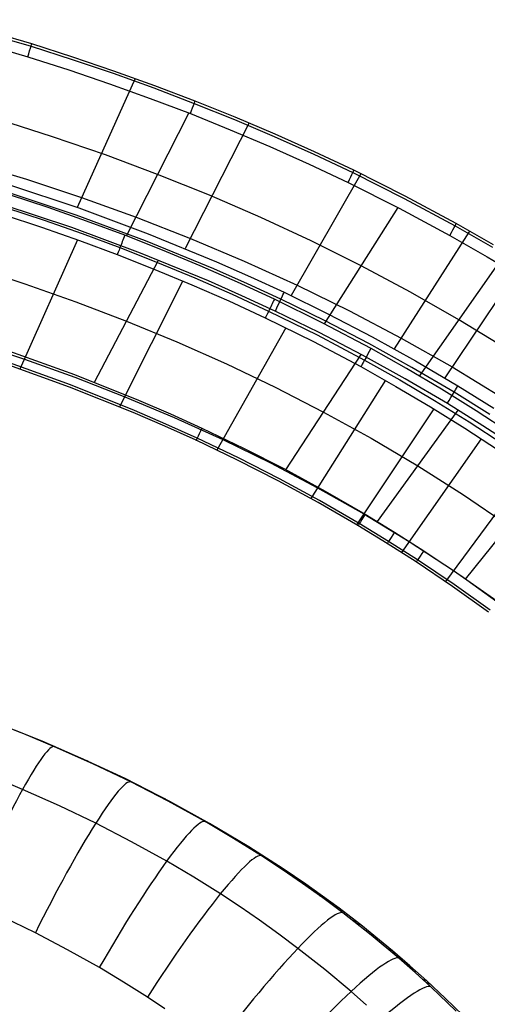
# Model space of a CAD drawing. Extents: x -274 to 274, y -220 to 276.
# Tile 133 of 164: x 109 to 163, y 151 to 263. Entities that reach past the tile are written whole.
import ezdxf

# ---------------------------------------------------------------- set-up
doc = ezdxf.new("R2010")
doc.units = 0
doc.layers.add('PREDEFINITO', color=7, linetype='CONTINUOUS')

msp = doc.modelspace()

# ---------------------------------------------------------------- linework, layer by layer
at = {"layer": 'PREDEFINITO'}
for p, q in [((110.57, 260.44, 753.79), (101.08, 263.2, 753.82)), ((101.01, 262.93, 755.33), (110.49, 260.17, 755.3)), ((100.68, 261.72, 756.19), (110.12, 258.96, 756.16)), ((110.49, 260.17, 755.3), (115.19, 258.66, 755.28)), ((115.27, 258.93, 753.77), (110.57, 260.44, 753.79)), ((110.12, 258.96, 756.16), (114.8, 257.47, 756.14)), ((115.19, 258.66, 755.28), (119.86, 257.08, 755.25)), ((119.95, 257.34, 753.75), (115.27, 258.93, 753.77)), ((114.8, 257.47, 756.14), (119.45, 255.89, 756.12)), ((122.39, 256.48, 753.73), (115.75, 241.77, 678.1)), ((119.86, 257.08, 755.25), (124.51, 255.41, 755.23)), ((124.6, 255.67, 753.72), (119.95, 257.34, 753.75)), ((119.45, 255.89, 756.12), (124.07, 254.22, 756.09)), ((124.51, 255.41, 755.23), (129.12, 253.65, 755.2)), ((129.21, 253.92, 753.69), (124.6, 255.67, 753.72)), ((124.07, 254.22, 756.09), (128.67, 252.48, 756.07)), ((129.12, 253.65, 755.2), (133.7, 251.81, 755.16)), ((133.79, 252.07, 753.66), (129.21, 253.92, 753.69)), ((121.38, 238.52, 759.41), (128.49, 252.55, 756.07)), ((128.67, 252.48, 756.07), (133.22, 250.64, 756.03)), ((138.34, 250.14, 753.62), (133.79, 252.07, 753.66)), ((112.95, 249.83, 757.8), (106.88, 251.77, 757.83)), ((135.39, 251.41, 753.65), (128.08, 237.07, 678.18)), ((133.7, 251.81, 755.16), (138.24, 249.88, 755.13)), ((118.97, 247.76, 757.77), (112.95, 249.83, 757.8)), ((133.22, 250.64, 756.03), (137.74, 248.72, 755.99)), ((138.24, 249.88, 755.13), (142.74, 247.86, 755.08)), ((142.85, 248.12, 753.58), (138.34, 250.14, 753.62)), ((137.74, 248.72, 755.99), (142.22, 246.71, 755.95)), ((124.93, 245.53, 757.74), (118.97, 247.76, 757.77)), ((142.74, 247.86, 755.08), (147.2, 245.75, 755.04)), ((147.31, 246.01, 753.53), (142.85, 248.12, 753.58)), ((103.65, 246.91, 683.48), (109.98, 244.98, 683.67)), ((142.22, 246.71, 755.95), (146.66, 244.61, 755.9)), ((130.84, 243.16, 757.69), (124.93, 245.53, 757.74)), ((148.12, 245.62, 753.52), (140.16, 231.7, 678.29)), ((147.2, 245.75, 755.04), (153.08, 242.8, 754.96)), ((153.19, 243.06, 753.46), (147.31, 246.01, 753.53)), ((107.92, 244.39, 678.05), (115.93, 241.71, 678.1)), ((109.98, 244.98, 683.67), (116.26, 242.89, 683.88)), ((146.66, 244.61, 755.9), (152.51, 241.68, 755.83)), ((115.65, 240.89, 676.84), (107.66, 243.56, 676.79)), ((112.46, 241.75, 759.46), (108.05, 243.2, 759.48)), ((116.26, 242.89, 683.88), (122.49, 240.64, 684.09)), ((136.69, 240.63, 757.64), (130.84, 243.16, 757.69)), ((158.99, 239.94, 753.37), (153.19, 243.06, 753.46)), ((115.15, 239.47, 676.56), (107.21, 242.12, 676.51)), ((107.59, 241.77, 759.2), (111.97, 240.32, 759.18)), ((116.83, 240.21, 759.43), (112.46, 241.75, 759.46)), ((115.93, 241.71, 678.1), (123.85, 238.77, 678.15)), ((143.97, 228.47, 759.18), (152.36, 241.75, 755.83)), ((153.08, 242.8, 754.96), (158.87, 239.68, 754.88)), ((107.32, 240.95, 757.94), (111.68, 239.5, 757.92)), ((123.54, 237.95, 676.89), (115.65, 240.89, 676.84)), ((122.49, 240.64, 684.09), (128.67, 238.23, 684.31)), ((142.46, 237.95, 757.58), (136.69, 240.63, 757.64)), ((152.51, 241.68, 755.83), (158.27, 238.57, 755.74)), ((111.68, 239.5, 757.92), (116.02, 237.98, 757.89)), ((111.97, 240.32, 759.18), (116.32, 238.79, 759.16)), ((122.99, 236.55, 676.61), (115.15, 239.47, 676.56)), ((121.18, 238.59, 759.41), (116.83, 240.21, 759.43)), ((158.87, 239.68, 754.88), (163.15, 237.24, 754.81)), ((163.27, 237.49, 753.3), (158.99, 239.94, 753.37)), ((116.32, 238.79, 759.16), (120.64, 237.19, 759.13)), ((125.5, 236.89, 759.37), (121.18, 238.59, 759.41)), ((123.85, 238.77, 678.15), (131.66, 235.56, 678.21)), ((160.52, 239.07, 753.35), (151.94, 225.62, 678.43)), ((158.27, 238.57, 755.74), (162.53, 236.14, 755.67)), ((115.78, 238.07, 757.9), (109.23, 223.32, 682.26)), ((116.02, 237.98, 757.89), (120.33, 236.38, 757.87)), ((131.33, 234.76, 676.95), (123.54, 237.95, 676.89)), ((128.67, 238.23, 684.31), (134.79, 235.65, 684.54)), ((148.16, 235.11, 757.5), (142.46, 237.95, 757.58)), ((120.33, 236.38, 757.87), (124.6, 234.7, 757.83)), ((120.64, 237.19, 759.13), (124.93, 235.5, 759.1)), ((130.74, 233.38, 676.67), (122.99, 236.55, 676.61)), ((129.79, 235.11, 759.34), (125.5, 236.89, 759.37)), ((162.53, 236.14, 755.67), (166.73, 233.61, 755.59)), ((103.88, 234.96, 678.17), (109.77, 233.04, 678.2)), ((117.75, 221.8, 679.94), (125.04, 235.74, 676.62)), ((124.93, 235.5, 759.1), (129.19, 233.73, 759.06)), ((134.04, 233.24, 759.3), (129.79, 235.11, 759.34)), ((131.66, 235.56, 678.21), (135.53, 233.85, 678.24)), ((134.79, 235.65, 684.54), (140.85, 232.9, 684.78)), ((153.78, 232.11, 757.42), (148.16, 235.11, 757.5)), ((154.81, 222.52, 759), (163.81, 235.38, 755.65)), ((166.57, 235.52, 753.24), (157.7, 222.32, 678.51)), ((124.6, 234.7, 757.83), (128.84, 232.93, 757.8)), ((135.18, 233.06, 676.98), (131.33, 234.76, 676.95)), ((135.53, 233.85, 678.24), (139.36, 232.08, 678.28)), ((109.77, 233.04, 678.2), (115.61, 230.98, 678.24)), ((127.82, 233.37, 757.81), (120.6, 218.99, 682.34)), ((128.84, 232.93, 757.8), (133.05, 231.09, 757.76)), ((129.19, 233.73, 759.06), (133.42, 231.87, 759.02)), ((134.56, 231.69, 676.7), (130.74, 233.38, 676.67)), ((138.25, 231.29, 759.25), (134.04, 233.24, 759.3)), ((139, 231.29, 677.02), (135.18, 233.06, 676.98)), ((140.85, 232.9, 684.78), (146.83, 229.97, 685.03)), ((133.42, 231.87, 759.02), (137.6, 229.94, 758.97)), ((138.36, 229.93, 676.74), (134.56, 231.69, 676.7)), ((139.36, 232.08, 678.28), (144.42, 229.6, 678.34)), ((159.31, 228.95, 757.32), (153.78, 232.11, 757.42)), ((115.61, 230.98, 678.24), (121.39, 228.77, 678.28)), ((133.05, 231.09, 757.76), (137.22, 229.16, 757.71)), ((143.8, 228.56, 759.18), (138.25, 231.29, 759.25)), ((144.04, 228.82, 677.07), (139, 231.29, 677.02)), ((137.6, 229.94, 758.97), (143.12, 227.22, 758.9)), ((143.37, 227.48, 676.8), (138.36, 229.93, 676.74)), ((144.42, 229.6, 678.34), (149.42, 227, 678.4)), ((146.83, 229.97, 685.03), (152.73, 226.86, 685.29)), ((121.39, 228.77, 678.28), (127.12, 226.41, 678.33)), ((137.22, 229.16, 757.71), (142.71, 226.45, 757.64)), ((149.28, 225.66, 759.1), (143.8, 228.56, 759.18)), ((149.02, 226.23, 677.13), (144.04, 228.82, 677.07)), ((164.74, 225.63, 757.21), (159.31, 228.95, 757.32)), ((139.56, 228.03, 757.68), (131.68, 214.07, 682.45)), ((143.12, 227.22, 758.9), (148.55, 224.34, 758.82)), ((148.31, 224.9, 676.86), (143.37, 227.48, 676.8)), ((103.92, 226.38, 687.83), (109.73, 224.45, 688.04)), ((127.12, 226.41, 678.33), (132.78, 223.9, 678.38)), ((142.71, 226.45, 757.64), (148.12, 223.59, 757.56)), ((153.93, 223.51, 677.2), (149.02, 226.23, 677.13)), ((149.42, 227, 678.4), (154.35, 224.27, 678.46)), ((152.73, 226.86, 685.29), (158.53, 223.56, 685.55)), ((108.04, 225.37, 679.87), (115.46, 222.69, 679.92)), ((139.57, 211.82, 680.16), (148.17, 224.98, 676.85)), ((153.19, 222.2, 676.92), (148.31, 224.9, 676.86)), ((153.33, 223.38, 759.02), (149.28, 225.66, 759.1)), ((114.89, 221.25, 682.29), (107.53, 223.92, 682.25)), ((115, 221.51, 680.79), (107.63, 224.18, 680.74)), ((109.73, 224.45, 688.04), (115.49, 222.38, 688.25)), ((132.78, 223.9, 678.38), (138.36, 221.23, 678.44)), ((148.55, 224.34, 758.82), (152.57, 222.08, 758.75)), ((154.35, 224.27, 678.46), (159.2, 221.41, 678.54)), ((115.46, 222.69, 679.92), (122.77, 219.76, 679.98)), ((148.12, 223.59, 757.56), (152.12, 221.34, 757.48)), ((157.33, 221.02, 758.95), (153.33, 223.38, 759.02)), ((158.77, 220.66, 677.27), (153.93, 223.51, 677.2)), ((158.53, 223.56, 685.55), (164.24, 220.08, 685.82)), ((122.28, 218.6, 680.85), (115, 221.51, 680.79)), ((115.49, 222.38, 688.25), (121.19, 220.16, 688.47)), ((150.92, 222.03, 757.51), (142.42, 208.54, 682.59)), ((152.57, 222.08, 758.75), (156.54, 219.73, 758.67)), ((157.99, 219.37, 676.99), (153.19, 222.2, 676.92)), ((122.16, 218.34, 682.35), (114.89, 221.25, 682.29)), ((138.36, 221.23, 678.44), (143.87, 218.4, 678.51)), ((152.12, 221.34, 757.48), (156.07, 219, 757.41)), ((161.27, 218.56, 758.86), (157.33, 221.02, 758.95)), ((162.85, 218.12, 677.34), (158.77, 220.66, 677.27)), ((159.2, 221.41, 678.54), (163.3, 218.86, 678.6)), ((121.19, 220.16, 688.47), (126.81, 217.79, 688.7)), ((122.77, 219.76, 679.98), (126.39, 218.19, 680.01)), ((156.54, 219.73, 758.67), (160.46, 217.29, 758.58)), ((162.04, 216.85, 677.06), (157.99, 219.37, 676.99)), ((125.75, 216.79, 682.39), (122.16, 218.34, 682.35)), ((125.88, 217.04, 680.88), (122.28, 218.6, 680.85)), ((126.39, 218.19, 680.01), (129.98, 216.57, 680.05)), ((143.87, 218.4, 678.51), (149.29, 215.41, 678.59)), ((156.45, 218.78, 757.4), (147.64, 205.54, 682.67)), ((150.02, 205.9, 680.32), (159.23, 218.62, 677.02)), ((156.07, 219, 757.41), (159.97, 216.58, 757.32)), ((165.16, 216.01, 758.76), (161.27, 218.56, 758.86)), ((129.45, 215.43, 680.92), (125.88, 217.04, 680.88)), ((126.81, 217.79, 688.7), (132.36, 215.27, 688.94)), ((160.46, 217.29, 758.58), (164.31, 214.76, 758.48)), ((129.32, 215.18, 682.42), (125.75, 216.79, 682.39)), ((129.98, 216.57, 680.05), (134.73, 214.3, 680.1)), ((159.97, 216.58, 757.32), (163.81, 214.06, 757.22)), ((166.03, 214.23, 677.14), (162.04, 216.85, 677.06)), ((134.03, 212.93, 682.48), (129.32, 215.18, 682.42)), ((134.16, 213.17, 680.97), (129.45, 215.43, 680.92)), ((132.36, 215.27, 688.94), (137.82, 212.6, 689.19)), ((149.29, 215.41, 678.59), (154.62, 212.26, 678.67)), ((161.86, 215.35, 757.27), (152.76, 202.38, 682.76)), ((134.73, 214.3, 680.1), (139.42, 211.91, 680.16)), ((138.68, 210.56, 682.53), (134.03, 212.93, 682.48)), ((138.82, 210.79, 681.03), (134.16, 213.17, 680.97)), ((137.82, 212.6, 689.19), (143.19, 209.77, 689.45)), ((139.42, 211.91, 680.16), (144.04, 209.39, 680.23)), ((154.62, 212.26, 678.67), (159.85, 208.94, 678.76)), ((167.15, 211.76, 757.13), (157.77, 199.06, 682.87)), ((160.07, 199.34, 680.53), (169.87, 211.58, 677.22)), ((143.26, 208.06, 682.6), (138.68, 210.56, 682.53)), ((143.42, 208.3, 681.1), (138.82, 210.79, 681.03)), ((143.19, 209.77, 689.45), (148.47, 206.78, 689.71)), ((144.04, 209.39, 680.23), (148.6, 206.76, 680.3)), ((147.78, 205.45, 682.67), (143.26, 208.06, 682.6)), ((147.94, 205.68, 681.17), (143.42, 208.3, 681.1)), ((159.85, 208.94, 678.76), (164.97, 205.46, 678.87)), ((148.47, 206.78, 689.71), (153.64, 203.64, 689.98)), ((148.6, 206.76, 680.3), (151.97, 204.7, 680.36)), ((151.12, 203.41, 682.73), (147.78, 205.45, 682.67)), ((151.29, 203.64, 681.23), (147.94, 205.68, 681.17)), ((151.97, 204.7, 680.36), (155.3, 202.57, 680.42)), ((154.59, 201.52, 681.29), (151.29, 203.64, 681.23)), ((153.64, 203.64, 689.98), (158.7, 200.32, 690.26)), ((154.42, 201.3, 682.8), (151.12, 203.41, 682.73)), ((155.3, 202.57, 680.42), (159.51, 199.73, 680.51)), ((158.59, 198.49, 682.88), (154.42, 201.3, 682.8)), ((158.77, 198.7, 681.38), (154.59, 201.52, 681.29)), ((158.7, 200.32, 690.26), (163.65, 196.85, 690.54)), ((159.51, 199.73, 680.51), (163.64, 196.78, 680.61)), ((162.69, 195.56, 682.98), (158.59, 198.49, 682.88)), ((162.88, 195.77, 681.48), (158.77, 198.7, 681.38)), ((109.68, 181.66, 447.06), (106.19, 183.03, 446.7)), ((111.77, 180.81, 440.36), (106.96, 182.74, 439.82)), ((113.16, 180.2, 447.42), (109.68, 181.66, 447.06)), ((111.77, 180.81, 440.36), (111.35, 180.97, 447.23)), ((116.53, 178.75, 440.92), (111.77, 180.81, 440.36)), ((112.26, 180.61, 440.41), (111.83, 180.77, 447.28)), ((117.54, 178.25, 447.89), (113.16, 180.2, 447.42)), ((116.53, 178.75, 440.92), (116.1, 178.91, 447.73)), ((121.23, 176.55, 441.5), (116.53, 178.75, 440.92)), ((117.01, 178.54, 440.98), (116.57, 178.7, 447.78)), ((121.88, 176.17, 448.38), (117.54, 178.25, 447.89)), ((109.53, 175.32, 461.48), (106.2, 176.72, 461.12)), ((121.23, 176.55, 441.5), (120.79, 176.71, 448.25)), ((126.32, 173.95, 442.15), (121.23, 176.55, 441.5)), ((121.7, 176.32, 441.56), (121.26, 176.48, 448.31)), ((126.14, 173.97, 448.87), (121.88, 176.17, 448.38)), ((113.72, 173.45, 461.95), (109.53, 175.32, 461.48)), ((125.86, 174.2, 442.09), (125.41, 174.36, 448.79)), ((117.88, 171.45, 462.44), (113.72, 173.45, 461.95)), ((126.32, 173.95, 442.15), (125.87, 174.12, 448.84)), ((130.36, 171.64, 449.38), (126.14, 173.97, 448.87)), ((130.87, 171.44, 442.77), (126.32, 173.95, 442.15)), ((121.94, 169.35, 462.93), (117.88, 171.45, 462.44)), ((130.41, 171.7, 442.7), (129.96, 171.87, 449.33)), ((133.59, 169.73, 449.78), (130.36, 171.64, 449.38)), ((130.87, 171.44, 442.77), (130.41, 171.61, 449.39)), ((135.33, 168.78, 443.39), (130.87, 171.44, 442.77)), ((125.97, 167.12, 463.44), (121.94, 169.35, 462.93)), ((136.78, 167.74, 450.19), (133.59, 169.73, 449.78)), ((134.88, 169.05, 443.33), (134.42, 169.22, 449.89)), ((135.33, 168.78, 443.39), (134.87, 168.94, 449.95)), ((139.26, 166.25, 443.96), (135.33, 168.78, 443.39)), ((139.14, 166.18, 450.5), (136.78, 167.74, 450.19)), ((129.05, 165.29, 463.84), (125.97, 167.12, 463.44)), ((139.26, 166.25, 443.96), (138.8, 166.42, 450.46)), ((132.09, 163.39, 464.25), (129.05, 165.29, 463.84)), ((141.48, 164.58, 450.81), (139.14, 166.18, 450.5)), ((139.7, 165.95, 444.03), (139.23, 166.13, 450.51)), ((141.84, 164.49, 444.35), (139.26, 166.25, 443.96)), ((141.41, 164.78, 444.29), (140.94, 164.96, 450.74)), ((141.84, 164.49, 444.35), (141.37, 164.66, 450.8)), ((143.8, 162.93, 451.13), (141.48, 164.58, 450.81)), ((145.63, 161.75, 444.94), (141.84, 164.49, 444.35)), ((134.34, 161.9, 464.56), (132.09, 163.39, 464.25)), ((143.53, 163.29, 444.61), (143.06, 163.46, 451.03)), ((143.96, 162.98, 444.68), (143.49, 163.15, 451.09)), ((136.57, 160.38, 464.87), (134.34, 161.9, 464.56)), ((146.08, 161.22, 451.44), (143.8, 162.93, 451.13)), ((145.63, 161.75, 444.94), (145.16, 161.92, 451.32)), ((110.99, 158.95, 468.11), (107.22, 160.79, 467.67)), ((146.04, 161.43, 445), (145.58, 161.6, 451.37)), ((148.1, 159.84, 445.33), (145.63, 161.75, 444.94)), ((149.31, 158.68, 451.9), (146.08, 161.22, 451.44)), ((138.77, 158.8, 465.18), (136.57, 160.38, 464.87)), ((147.69, 160.17, 445.26), (147.22, 160.34, 451.6)), ((148.1, 159.84, 445.33), (147.63, 160.02, 451.66)), ((151.73, 156.89, 445.92), (148.1, 159.84, 445.33)), ((114.67, 157.02, 468.55), (110.99, 158.95, 468.11)), ((140.94, 157.17, 465.5), (138.77, 158.8, 465.18)), ((149.73, 158.55, 445.59), (149.26, 158.72, 451.89)), ((152.46, 156.04, 452.36), (149.31, 158.68, 451.9)), ((150.13, 158.22, 445.66), (149.66, 158.39, 451.95)), ((118.29, 154.98, 469.01), (114.67, 157.02, 468.55)), ((144.01, 154.75, 465.96), (140.94, 157.17, 465.5)), ((151.73, 156.89, 445.92), (151.26, 157.06, 452.18)), ((152.13, 156.55, 445.99), (151.66, 156.72, 452.24)), ((153.71, 155.19, 446.25), (151.73, 156.89, 445.92)), ((154.3, 154.42, 452.63), (152.46, 156.04, 452.36)), ((153.71, 155.19, 446.25), (153.23, 155.36, 452.47)), ((155.65, 153.45, 446.58), (153.71, 155.19, 446.25)), ((121.05, 153.32, 469.37), (118.29, 154.98, 469.01)), ((147, 152.24, 466.42), (144.01, 154.75, 465.96)), ((154.1, 154.84, 446.32), (153.63, 155.02, 452.53)), ((156.1, 152.77, 452.91), (154.3, 154.42, 452.63)), ((123.77, 151.59, 469.73), (121.05, 153.32, 469.37)), ((155.65, 153.45, 446.58), (155.17, 153.62, 452.76)), ((156.03, 153.09, 446.65), (155.56, 153.27, 452.82)), ((157.73, 151.49, 446.94), (155.65, 153.45, 446.58)), ((148.75, 150.7, 466.69), (147, 152.24, 466.42)), ((158.98, 150, 453.35), (156.1, 152.77, 452.91)), ((125.77, 150.25, 470), (123.77, 151.59, 469.73)), ((159.78, 149.5, 447.3), (157.73, 151.49, 446.94))]:
    msp.add_line(p, q, dxfattribs=at)
at = {"layer": 'PREDEFINITO', "extrusion": (-0.955078, 0.296333, 0.003668)}
msp.add_arc((-279.55, 754.31, -25.66), 2, 102.0053, 192.008, dxfattribs=at)
at = {"layer": 'PREDEFINITO', "extrusion": (-0.931201, 0.364449, 0.006415)}
msp.add_arc((-281.59, 754.27, -22.95), 2, 102.0059, 192.0077, dxfattribs=at)
at = {"layer": 'PREDEFINITO', "extrusion": (-0.899628, 0.436534, 0.010421)}
msp.add_arc((-283.68, 754.17, -17.28), 2, 102.0061, 192.0064, dxfattribs=at)
at = {"layer": 'PREDEFINITO', "extrusion": (-0.873558, 0.486519, 0.013958)}
msp.add_arc((-285.02, 754.02, -11.64), 2, 102.0061, 192.0053, dxfattribs=at)
at = {"layer": 'PREDEFINITO', "extrusion": (0.933999, -0.357217, -0.00647)}
msp.add_arc((265.72, 757.62, 23.04), 2, 77.9899, 167.9922, dxfattribs=at)
at = {"layer": 'PREDEFINITO', "extrusion": (0.903606, -0.428266, 0.009214)}
msp.add_arc((267.45, 678.42, 32.79), 2, 258.0041, 347.9972, dxfattribs=at)
at = {"layer": 'PREDEFINITO', "extrusion": (0.903008, -0.429491, -0.010686)}
msp.add_arc((267.84, 757.52, 17.39), 2, 77.9927, 167.9936, dxfattribs=at)
at = {"layer": 'PREDEFINITO', "extrusion": (0.877157, -0.479986, -0.014471)}
msp.add_arc((269.2, 757.39, 11.64), 2, 77.9953, 167.994, dxfattribs=at)
at = {"layer": 'PREDEFINITO', "extrusion": (0.854729, -0.518893, 0.013735)}
msp.add_arc((269.93, 678.6, 30.5), 2, 258.0053, 347.999, dxfattribs=at)
at = {"layer": 'PREDEFINITO', "extrusion": (-0.907253, 0.420477, -0.009519)}
msp.add_arc((-251.57, 681.72, -33.34), 2, 282.0097, 12.0028, dxfattribs=at)
at = {"layer": 'PREDEFINITO', "extrusion": (-0.858733, 0.512221, -0.014428)}
msp.add_arc((-254.11, 681.87, -31.52), 2, 282.0084, 12.0014, dxfattribs=at)
at = {"layer": 'PREDEFINITO', "extrusion": (-0.847913, 0.529907, -0.015537)}
msp.add_arc((-254.54, 681.92, -30.95), 2, 282.0078, 12.0009, dxfattribs=at)
at = {"layer": 'PREDEFINITO', "extrusion": (-0.83658, 0.54759, -0.016703)}
msp.add_arc((-254.96, 681.97, -30.36), 2, 282.0066, 12.0001, dxfattribs=at)
at = {"layer": 'PREDEFINITO', "extrusion": (0.914195, -0.392867, 0.099515)}
msp.add_arc((190.24, 441.86, 77.18), 20, 0.2047, 90.2833, dxfattribs=at)
at = {"layer": 'PREDEFINITO', "extrusion": (0.890483, -0.442699, 0.105159)}
msp.add_arc((192.01, 442.51, 77.69), 20, 0.4445, 90.7734, dxfattribs=at)
at = {"layer": 'PREDEFINITO', "extrusion": (0.8619, -0.495044, 0.109816)}
msp.add_arc((193.76, 443.39, 76.73), 20, 0.7129, 91.3202, dxfattribs=at)
at = {"layer": 'PREDEFINITO', "extrusion": (0.835822, -0.53732, 0.112649)}
msp.add_arc((195.06, 444.25, 74.91), 20, 0.9417, 91.7853, dxfattribs=at)
at = {"layer": 'PREDEFINITO', "extrusion": (0.789662, -0.602596, 0.115376)}
msp.add_arc((196.79, 445.86, 70.29), 20, 1.3158, 92.5428, dxfattribs=at)
at = {"layer": 'PREDEFINITO', "extrusion": (0.751096, -0.649911, 0.116063)}
msp.add_arc((197.77, 447.21, 65.61), 20, 1.6035, 93.123, dxfattribs=at)
at = {"layer": 'PREDEFINITO', "extrusion": (0.726214, -0.677622, 0.115934)}
msp.add_arc((198.2, 448.08, 62.35), 20, 1.7783, 93.4757, dxfattribs=at)

doc.saveas('drawing.dxf')
